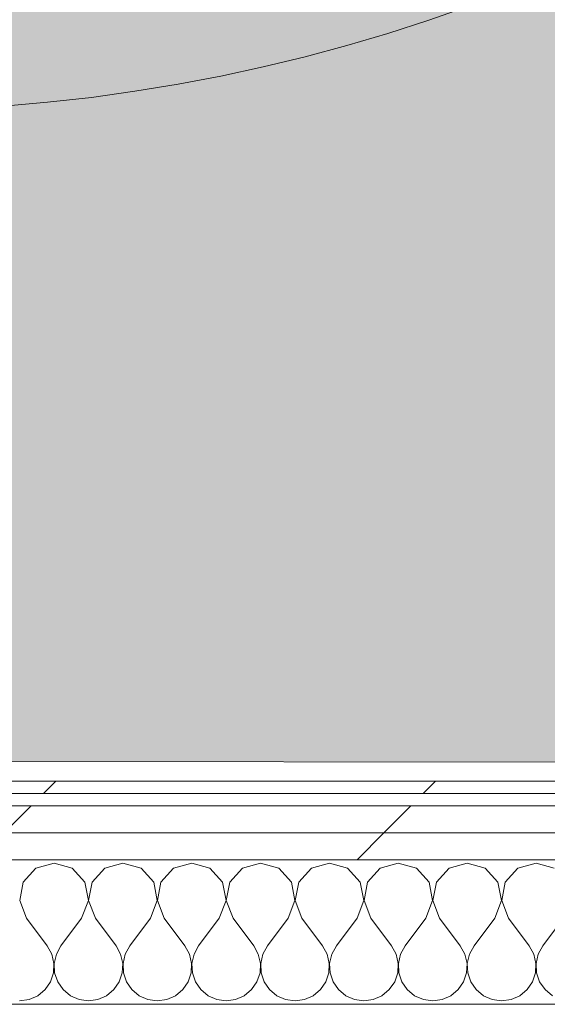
# Model space of a CAD drawing. Header units: millimetres. Extents: x -30280 to 19093, y -19247 to 4746.
# Tile 126 of 198: x -10567 to -10311, y -13783 to -13306. Entities that reach past the tile are written whole.
import ezdxf

# ---------------------------------------------------------------- set-up
doc = ezdxf.new("R2010")
doc.units = ezdxf.units.MM
doc.header["$MEASUREMENT"] = 0
doc.linetypes.add('Wipeout_Contour', pattern=[1000, 0, -1000])
for name, color, linetype in [('Nuevo_08_E_Envans secs', 7, 'Continuous'), ('Nuevo_14_PAV_Soft Light Grey 0554', 7, 'Continuous'), ('Nuevo_Puertas Archicad', 7, 'Continuous')]:
    doc.layers.add(name, color=color, linetype=linetype)
doc.layers.add('Nuevo_08_E_Envans secs_Pluma_Nº__1', color=7, linetype='Continuous', lineweight=5)
for name, color, linetype, lineweight, true_color in [('Nuevo_08_E_Envans secs_Pluma_Nº__102', 7, 'Continuous', 5, 0xcccccc), ('Nuevo_08_E_Envans secs_Pluma_Nº__171', 171, 'Continuous', 13, 0xaaaaff), ('Nuevo_08_E_Envans secs_Pluma_Nº__177', 7, 'Continuous', 15, 0xf7e046), ('Nuevo_14_PAV_Soft Light Grey 0554_Pluma_Nº__245', 7, 'Continuous', 13, 0xe8e8e8), ('Nuevo_Puertas Archicad_Pluma_Nº__3', 7, 'Continuous', 5, 0xa4a4a4)]:
    doc.layers.add(name, color=color, linetype=linetype, lineweight=lineweight, true_color=true_color)
pattern_1 = [(45, (0, 0), (-183.8478, 183.8478), [195, -65]), (45, (7e-14, 183.85), (-183.8478, 183.8478), [195, -65])]

# ---------------------------------------------------------------- blocks, each defined once
blk = doc.blocks.new('Forjado_1_1', base_point=(-28067.13, -1194.16))
at = {"layer": 'Nuevo_14_PAV_Soft Light Grey 0554_Pluma_Nº__245', "linetype": 'Continuous', "lineweight": 0, "true_color": 0xe8e8e8}
blk.add_hatch(color=254, dxfattribs=at).paths.add_polyline_path([(-28067.13, -1194.16), (-1631.11, -1193.63), (-1631.11, -6938.97), (-1556.11, -6938.97), (-1556.11, -7503.98), (-1616.26, -7503.98), (-1616.05, -11935.98), (-1564.89, -11935.98), (-1564.89, -12491.98), (-2024.11, -12491.98), (-2024.11, -12338.98), (-6997.39, -12338.98), (-6997.39, -12547.56), (-7503.39, -12547.56), (-7503.39, -12391.98), (-10667.85, -12391.98), (-10669.08, -13665), (-1552.89, -13674.56), (-1558.57, -16962.11), (375.41, -16966.17), (375.89, -16735.98), (1079.4, -16735.98), (1078.81, -17114.59), (2622.83, -17116.98), (2622.91, -17065.79), (5778.89, -17070.66), (5778.89, -16738.98), (6378.89, -16738.98), (6378.89, -12488.98), (5778.89, -12488.98), (5779.74, -11938.87), (5998.89, -11938.86), (5998.89, -7488.98), (5778.89, -7488.98), (5778.89, -6938.98), (5998.89, -6938.98), (5998.89, -1708.98), (5758.89, -1708.98), (5758.89, 1700.85), (-28050.85, 1700.85)])
at = {"layer": 'Nuevo_14_PAV_Soft Light Grey 0554_Pluma_Nº__245', "color": 254, "linetype": 'Continuous', "lineweight": 13, "true_color": 0xe8e8e8, "flags": 128}
blk.add_lwpolyline([(1079.4, -16735.98), (375.89, -16735.98), (375.41, -16966.17), (-1558.57, -16962.11), (-1552.89, -13674.56), (-10669.08, -13665), (-10667.85, -12391.98), (-7503.39, -12391.98), (-7503.39, -12547.56), (-6997.39, -12547.56), (-6997.39, -12338.98), (-2024.11, -12338.98), (-2024.11, -12491.98), (-1564.89, -12491.98), (-1564.89, -11935.98), (-1616.05, -11935.98), (-1616.26, -7503.98)], dxfattribs=at)
blk = doc.blocks.new('*X233')
at = {"layer": 'Nuevo_08_E_Envans secs_Pluma_Nº__102', "color": 254, "linetype": 'Continuous', "lineweight": 5, "true_color": 0xcccccc}
for p, q in [((-10550, -13714.23), (-10558.76, -13716.72)), ((-10541.24, -13716.72), (-10550, -13714.23)), ((-10516.67, -13714.23), (-10525.43, -13716.72)), ((-10507.9, -13716.72), (-10516.67, -13714.23)), ((-10483.33, -13714.23), (-10492.1, -13716.72)), ((-10474.57, -13716.72), (-10483.33, -13714.23)), ((-10450, -13714.23), (-10458.76, -13716.72)), ((-10441.24, -13716.72), (-10450, -13714.23)), ((-10416.67, -13714.23), (-10425.43, -13716.72)), ((-10407.9, -13716.72), (-10416.67, -13714.23)), ((-10383.33, -13714.23), (-10392.1, -13716.72)), ((-10374.57, -13716.72), (-10383.33, -13714.23)), ((-10350, -13714.23), (-10358.76, -13716.72)), ((-10341.24, -13716.72), (-10350, -13714.23)), ((-10316.67, -13714.23), (-10325.43, -13716.72)), ((-10307.9, -13716.72), (-10316.67, -13714.23)), ((-10558.76, -13716.72), (-10564.91, -13723.44)), ((-10535.09, -13723.44), (-10541.24, -13716.72)), ((-10525.43, -13716.72), (-10531.57, -13723.44)), ((-10501.76, -13723.44), (-10507.9, -13716.72)), ((-10492.1, -13716.72), (-10498.24, -13723.44)), ((-10468.43, -13723.44), (-10474.57, -13716.72)), ((-10458.76, -13716.72), (-10464.91, -13723.44)), ((-10435.09, -13723.44), (-10441.24, -13716.72)), ((-10425.43, -13716.72), (-10431.57, -13723.44)), ((-10401.76, -13723.44), (-10407.9, -13716.72)), ((-10392.1, -13716.72), (-10398.24, -13723.44)), ((-10368.43, -13723.44), (-10374.57, -13716.72)), ((-10358.76, -13716.72), (-10364.91, -13723.44)), ((-10335.09, -13723.44), (-10341.24, -13716.72)), ((-10325.43, -13716.72), (-10331.57, -13723.44)), ((-10564.91, -13723.44), (-10566.6, -13732.39)), ((-10533.4, -13732.39), (-10535.09, -13723.44)), ((-10531.57, -13723.44), (-10533.27, -13732.39)), ((-10500.07, -13732.39), (-10501.76, -13723.44)), ((-10498.24, -13723.44), (-10499.93, -13732.39)), ((-10466.73, -13732.39), (-10468.43, -13723.44)), ((-10464.91, -13723.44), (-10466.6, -13732.39)), ((-10433.4, -13732.39), (-10435.09, -13723.44)), ((-10431.57, -13723.44), (-10433.27, -13732.39)), ((-10400.07, -13732.39), (-10401.76, -13723.44)), ((-10398.24, -13723.44), (-10399.93, -13732.39)), ((-10366.73, -13732.39), (-10368.43, -13723.44)), ((-10364.91, -13723.44), (-10366.6, -13732.39)), ((-10333.4, -13732.39), (-10335.09, -13723.44)), ((-10331.57, -13723.44), (-10333.27, -13732.39)), ((-10566.6, -13732.39), (-10563.33, -13740.89)), ((-10536.67, -13740.89), (-10533.4, -13732.39)), ((-10533.27, -13732.39), (-10530, -13740.89)), ((-10503.33, -13740.89), (-10500.07, -13732.39)), ((-10499.93, -13732.39), (-10496.67, -13740.89)), ((-10470, -13740.89), (-10466.73, -13732.39)), ((-10466.6, -13732.39), (-10463.33, -13740.89)), ((-10436.67, -13740.89), (-10433.4, -13732.39)), ((-10433.27, -13732.39), (-10430, -13740.89)), ((-10403.33, -13740.89), (-10400.07, -13732.39)), ((-10399.93, -13732.39), (-10396.67, -13740.89)), ((-10370, -13740.89), (-10366.73, -13732.39)), ((-10366.6, -13732.39), (-10363.33, -13740.89)), ((-10336.67, -13740.89), (-10333.4, -13732.39)), ((-10333.27, -13732.39), (-10330, -13740.89)), ((-10563.33, -13740.89), (-10553.33, -13754.23)), ((-10536.67, -13740.89), (-10546.67, -13754.23)), ((-10530, -13740.89), (-10520, -13754.23)), ((-10503.33, -13740.89), (-10513.33, -13754.23)), ((-10496.67, -13740.89), (-10486.67, -13754.23)), ((-10470, -13740.89), (-10480, -13754.23)), ((-10463.33, -13740.89), (-10453.33, -13754.23)), ((-10436.67, -13740.89), (-10446.67, -13754.23)), ((-10430, -13740.89), (-10420, -13754.23)), ((-10403.33, -13740.89), (-10413.33, -13754.23)), ((-10396.67, -13740.89), (-10386.67, -13754.23)), ((-10370, -13740.89), (-10380, -13754.23)), ((-10363.33, -13740.89), (-10353.33, -13754.23)), ((-10336.67, -13740.89), (-10346.67, -13754.23)), ((-10330, -13740.89), (-10320, -13754.23)), ((-10303.33, -13740.89), (-10313.33, -13754.23)), ((-10551.11, -13758.25), (-10553.33, -13754.23)), ((-10546.67, -13754.23), (-10548.89, -13758.25)), ((-10517.77, -13758.25), (-10520, -13754.23)), ((-10513.33, -13754.23), (-10515.56, -13758.25)), ((-10484.44, -13758.25), (-10486.67, -13754.23)), ((-10480, -13754.23), (-10482.23, -13758.25)), ((-10451.11, -13758.25), (-10453.33, -13754.23)), ((-10446.67, -13754.23), (-10448.89, -13758.25)), ((-10417.77, -13758.25), (-10420, -13754.23)), ((-10413.33, -13754.23), (-10415.56, -13758.25)), ((-10384.44, -13758.25), (-10386.67, -13754.23)), ((-10380, -13754.23), (-10382.23, -13758.25)), ((-10351.11, -13758.25), (-10353.33, -13754.23)), ((-10346.67, -13754.23), (-10348.89, -13758.25)), ((-10317.77, -13758.25), (-10320, -13754.23)), ((-10313.33, -13754.23), (-10315.56, -13758.25)), ((-10550.07, -13762.73), (-10551.11, -13758.25)), ((-10548.89, -13758.25), (-10549.93, -13762.73)), ((-10516.73, -13762.73), (-10517.77, -13758.25)), ((-10515.56, -13758.25), (-10516.6, -13762.73)), ((-10483.4, -13762.73), (-10484.44, -13758.25)), ((-10482.23, -13758.25), (-10483.27, -13762.73)), ((-10450.07, -13762.73), (-10451.11, -13758.25)), ((-10448.89, -13758.25), (-10449.93, -13762.73)), ((-10416.73, -13762.73), (-10417.77, -13758.25)), ((-10415.56, -13758.25), (-10416.6, -13762.73)), ((-10383.4, -13762.73), (-10384.44, -13758.25)), ((-10382.23, -13758.25), (-10383.27, -13762.73)), ((-10350.07, -13762.73), (-10351.11, -13758.25)), ((-10348.89, -13758.25), (-10349.93, -13762.73)), ((-10316.73, -13762.73), (-10317.77, -13758.25)), ((-10315.56, -13758.25), (-10316.6, -13762.73)), ((-10550.29, -13767.32), (-10550.07, -13762.73)), ((-10549.93, -13762.73), (-10549.71, -13767.32)), ((-10516.96, -13767.32), (-10516.73, -13762.73)), ((-10516.6, -13762.73), (-10516.38, -13767.32)), ((-10483.62, -13767.32), (-10483.4, -13762.73)), ((-10483.27, -13762.73), (-10483.04, -13767.32)), ((-10450.29, -13767.32), (-10450.07, -13762.73)), ((-10449.93, -13762.73), (-10449.71, -13767.32)), ((-10416.96, -13767.32), (-10416.73, -13762.73)), ((-10416.6, -13762.73), (-10416.38, -13767.32)), ((-10383.62, -13767.32), (-10383.4, -13762.73)), ((-10383.27, -13762.73), (-10383.04, -13767.32)), ((-10350.29, -13767.32), (-10350.07, -13762.73)), ((-10349.93, -13762.73), (-10349.71, -13767.32)), ((-10316.96, -13767.32), (-10316.73, -13762.73)), ((-10316.6, -13762.73), (-10316.38, -13767.32)), ((-10554.36, -13775.47), (-10551.76, -13771.68)), ((-10551.76, -13771.68), (-10550.29, -13767.32)), ((-10549.71, -13767.32), (-10548.24, -13771.68)), ((-10548.24, -13771.68), (-10545.64, -13775.47)), ((-10521.03, -13775.47), (-10518.43, -13771.68)), ((-10518.43, -13771.68), (-10516.96, -13767.32)), ((-10516.38, -13767.32), (-10514.91, -13771.68)), ((-10514.91, -13771.68), (-10512.3, -13775.47)), ((-10487.7, -13775.47), (-10485.09, -13771.68)), ((-10485.09, -13771.68), (-10483.62, -13767.32)), ((-10483.04, -13767.32), (-10481.57, -13771.68)), ((-10481.57, -13771.68), (-10478.97, -13775.47)), ((-10454.36, -13775.47), (-10451.76, -13771.68)), ((-10451.76, -13771.68), (-10450.29, -13767.32)), ((-10449.71, -13767.32), (-10448.24, -13771.68)), ((-10448.24, -13771.68), (-10445.64, -13775.47)), ((-10421.03, -13775.47), (-10418.43, -13771.68)), ((-10418.43, -13771.68), (-10416.96, -13767.32)), ((-10416.38, -13767.32), (-10414.91, -13771.68)), ((-10414.91, -13771.68), (-10412.3, -13775.47)), ((-10387.7, -13775.47), (-10385.09, -13771.68)), ((-10385.09, -13771.68), (-10383.62, -13767.32)), ((-10383.04, -13767.32), (-10381.57, -13771.68)), ((-10381.57, -13771.68), (-10378.97, -13775.47)), ((-10354.36, -13775.47), (-10351.76, -13771.68)), ((-10351.76, -13771.68), (-10350.29, -13767.32)), ((-10349.71, -13767.32), (-10348.24, -13771.68)), ((-10348.24, -13771.68), (-10345.64, -13775.47)), ((-10321.03, -13775.47), (-10318.43, -13771.68)), ((-10318.43, -13771.68), (-10316.96, -13767.32)), ((-10316.38, -13767.32), (-10314.91, -13771.68)), ((-10314.91, -13771.68), (-10312.3, -13775.47)), ((-10557.9, -13778.4), (-10554.36, -13775.47)), ((-10545.64, -13775.47), (-10542.1, -13778.4)), ((-10524.57, -13778.4), (-10521.03, -13775.47)), ((-10512.3, -13775.47), (-10508.76, -13778.4)), ((-10491.24, -13778.4), (-10487.7, -13775.47)), ((-10478.97, -13775.47), (-10475.43, -13778.4)), ((-10457.9, -13778.4), (-10454.36, -13775.47)), ((-10445.64, -13775.47), (-10442.1, -13778.4)), ((-10424.57, -13778.4), (-10421.03, -13775.47)), ((-10412.3, -13775.47), (-10408.76, -13778.4)), ((-10391.24, -13778.4), (-10387.7, -13775.47)), ((-10378.97, -13775.47), (-10375.43, -13778.4)), ((-10357.9, -13778.4), (-10354.36, -13775.47)), ((-10345.64, -13775.47), (-10342.1, -13778.4)), ((-10324.57, -13778.4), (-10321.03, -13775.47)), ((-10312.3, -13775.47), (-10308.76, -13778.4)), ((-10566.67, -13780.89), (-10562.11, -13780.26)), ((-10562.11, -13780.26), (-10557.9, -13778.4)), ((-10542.1, -13778.4), (-10537.89, -13780.26)), ((-10537.89, -13780.26), (-10533.33, -13780.89)), ((-10533.33, -13780.89), (-10528.78, -13780.26)), ((-10528.78, -13780.26), (-10524.57, -13778.4)), ((-10508.76, -13778.4), (-10504.55, -13780.26)), ((-10504.55, -13780.26), (-10500, -13780.89)), ((-10500, -13780.89), (-10495.45, -13780.26)), ((-10495.45, -13780.26), (-10491.24, -13778.4)), ((-10475.43, -13778.4), (-10471.22, -13780.26)), ((-10471.22, -13780.26), (-10466.67, -13780.89)), ((-10466.67, -13780.89), (-10462.11, -13780.26)), ((-10462.11, -13780.26), (-10457.9, -13778.4)), ((-10442.1, -13778.4), (-10437.89, -13780.26)), ((-10437.89, -13780.26), (-10433.33, -13780.89)), ((-10433.33, -13780.89), (-10428.78, -13780.26)), ((-10428.78, -13780.26), (-10424.57, -13778.4)), ((-10408.76, -13778.4), (-10404.55, -13780.26)), ((-10404.55, -13780.26), (-10400, -13780.89)), ((-10400, -13780.89), (-10395.45, -13780.26)), ((-10395.45, -13780.26), (-10391.24, -13778.4)), ((-10375.43, -13778.4), (-10371.22, -13780.26)), ((-10371.22, -13780.26), (-10366.67, -13780.89)), ((-10366.67, -13780.89), (-10362.11, -13780.26)), ((-10362.11, -13780.26), (-10357.9, -13778.4)), ((-10342.1, -13778.4), (-10337.89, -13780.26)), ((-10337.89, -13780.26), (-10333.33, -13780.89)), ((-10333.33, -13780.89), (-10328.78, -13780.26)), ((-10328.78, -13780.26), (-10324.57, -13778.4))]:
    blk.add_line(p, q, dxfattribs=at)
blk = doc.blocks.new('Muro_76_1', base_point=(-1686.99, -13808.56))
at = {"layer": 'Nuevo_08_E_Envans secs_Pluma_Nº__1', "color": 7, "linetype": 'Continuous', "lineweight": 5}
blk.add_line((-9476.74, -13782.56), (-10665.03, -13782.56), dxfattribs=at)
at = {"color": 254, "linetype": 'Wipeout_Contour', "lineweight": 0, "ltscale": 67936.984689}
blk.add_wipeout([(-10639.87, -13674.56), (-10639.88, -13680.56), (-9476.74, -13680.56), (-9476.74, -13674.56)], dxfattribs=at).dxf.layer = 'Nuevo_08_E_Envans secs'
at = {"color": 254, "linetype": 'Wipeout_Contour', "lineweight": 0, "ltscale": 68001.704095}
blk.add_wipeout([(-10651.89, -13686.56), (-10651.91, -13699.56), (-9476.74, -13699.56), (-9476.74, -13686.56)], dxfattribs=at).dxf.layer = 'Nuevo_08_E_Envans secs'
at = {"layer": 'Nuevo_08_E_Envans secs_Pluma_Nº__171', "linetype": 'Continuous', "lineweight": 13, "true_color": 0xaaaaff}
h = blk.add_hatch(dxfattribs=at)
h.set_pattern_fill('Panellat_HPL_0001', color=161, style=0, pattern_type=2)
h.set_pattern_definition(pattern_1)
h.paths.add_polyline_path([(-10639.87, -13674.56), (-10639.88, -13680.56), (-9476.74, -13680.56), (-9476.74, -13674.56)])
at = {"layer": 'Nuevo_08_E_Envans secs_Pluma_Nº__177', "linetype": 'Continuous', "lineweight": 15, "true_color": 0xf7e046}
h = blk.add_hatch(dxfattribs=at)
h.set_pattern_fill('Panellat_HPL_0001', color=53, style=0, pattern_type=2)
h.set_pattern_definition(pattern_1)
h.paths.add_polyline_path([(-10651.89, -13686.56), (-10651.91, -13699.56), (-9476.74, -13699.56), (-9476.74, -13686.56)])
at = {"layer": 'Nuevo_08_E_Envans secs_Pluma_Nº__1', "color": 7, "linetype": 'Continuous', "lineweight": 5}
for p, q in [((-9476.74, -13680.56), (-10645.88, -13680.56)), ((-9476.74, -13686.56), (-10651.89, -13686.56))]:
    blk.add_line(p, q, dxfattribs=at)
at = {"layer": 'Nuevo_08_E_Envans secs_Pluma_Nº__1', "color": 7, "linetype": 'Continuous', "lineweight": 5, "flags": 128}
blk.add_lwpolyline([(-9476.74, -13674.56), (-10639.87, -13674.56)], dxfattribs=at)
at = {"color": 254, "linetype": 'Wipeout_Contour', "lineweight": 0, "ltscale": 68059.596398}
blk.add_wipeout([(-10664.91, -13699.56), (-10664.93, -13712.56), (-9476.74, -13712.56), (-9476.74, -13699.56)], dxfattribs=at).dxf.layer = 'Nuevo_08_E_Envans secs'
at = {"layer": 'Nuevo_08_E_Envans secs_Pluma_Nº__177', "linetype": 'Continuous', "lineweight": 15, "true_color": 0xf7e046}
h = blk.add_hatch(dxfattribs=at)
h.set_pattern_fill('Panellat_HPL_0001', color=53, style=0, pattern_type=2)
h.set_pattern_definition(pattern_1)
h.paths.add_polyline_path([(-10664.91, -13699.56), (-10664.93, -13712.56), (-9476.74, -13712.56), (-9476.74, -13699.56)])
at = {"layer": 'Nuevo_08_E_Envans secs_Pluma_Nº__1', "color": 7, "linetype": 'Continuous', "lineweight": 5}
for p, q in [((-9476.74, -13699.56), (-10664.91, -13699.56)), ((-9476.74, -13712.56), (-10677.93, -13712.56))]:
    blk.add_line(p, q, dxfattribs=at)
at = {"layer": 'Nuevo_08_E_Envans secs', "color": 7, "lineweight": 20}
blk.add_blockref('*X233', (0, 0), dxfattribs=at)
blk = doc.blocks.new('Puerta 27_9')
at = {"layer": 'Nuevo_Puertas Archicad_Pluma_Nº__3', "color": 253, "linetype": 'Continuous', "lineweight": 5, "true_color": 0xa4a4a4}
blk.add_arc((422, 0), 844, 90, 180, dxfattribs=at)
blk = doc.blocks.new('Muro_125_1', base_point=(-10640.07, -13808.56))
at = {"layer": 'Nuevo_Puertas Archicad', "color": 253, "linetype": 'Continuous', "lineweight": 5, "true_color": 0xa4a4a6, "xscale": -1, "zscale": 1000, "rotation": 269.9153114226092}
blk.add_blockref('Puerta 27_9', (-10638.77, -12928.23), dxfattribs=at)

msp = doc.modelspace()

# ---------------------------------------------------------------- block references
at = {"layer": 'Nuevo_14_PAV_Soft Light Grey 0554', "color": 254, "linetype": 'Continuous', "lineweight": 13, "true_color": 0xe8e8e8}
msp.add_blockref('Forjado_1_1', (-28067.13, -1194.16), dxfattribs=at)

# ---------------------------------------------------------------- next in the draw order: block references
at = {"layer": 'Nuevo_08_E_Envans secs', "color": 7, "lineweight": 20}
msp.add_blockref('Muro_76_1', (-1686.99, -13808.56), dxfattribs=at)

# ---------------------------------------------------------------- next in the draw order: block references
msp.add_blockref('Muro_125_1', (-10640.07, -13808.56), dxfattribs=at)

doc.saveas('drawing.dxf')
